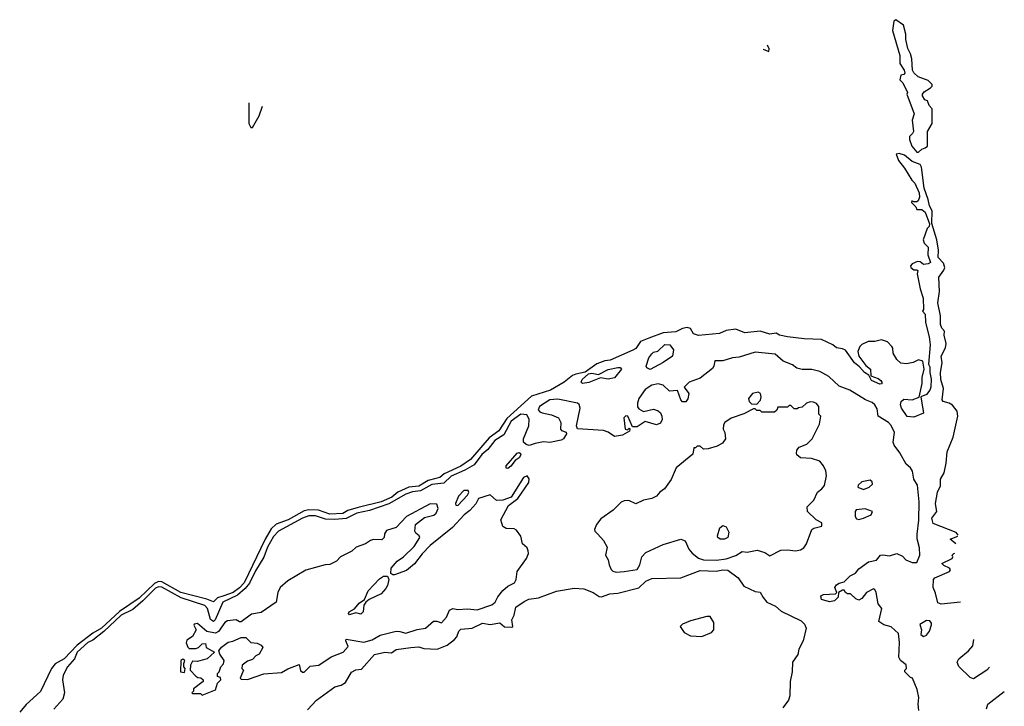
# Model space of a CAD drawing. Extents: x 2293830 to 2387798, y 66850 to 233222.
# Tile 132 of 192: x 2326186 to 2332276, y 225871 to 230116. Entities that reach past the tile are written whole.
import ezdxf

# ---------------------------------------------------------------- set-up
doc = ezdxf.new("R2010")
doc.units = 0

msp = doc.modelspace()

# ---------------------------------------------------------------- linework, layer by layer
at = {"layer": '0CON05XD'}
for points in [[(2331745, 229297.5), (2331765, 229316.7), (2331787, 229323), (2331800, 229335), (2331800, 229425), (2331830, 229475), (2331830, 229565), (2331810, 229585), (2331800, 229615), (2331785, 229620), (2331770, 229645), (2331770, 229655), (2331780.7, 229669.3), (2331820, 229695), (2331830, 229705), (2331830, 229715), (2331805, 229740), (2331743, 229763), (2331715, 229787.5), (2331708, 229805), (2331703.3, 229875), (2331696.2, 229905), (2331678.3, 229938.3), (2331666.2, 229993.8), (2331666.4, 230026.4), (2331651.7, 230081.7), (2331603.9, 230116.1), (2331592, 230108), (2331585, 230050), (2331630, 229895), (2331628.8, 229845), (2331656.2, 229805), (2331660, 229785), (2331655, 229777.5), (2331635, 229772.5), (2331630, 229745), (2331647.5, 229725), (2331677.5, 229665), (2331672.5, 229655), (2331718.8, 229535), (2331706.7, 229495), (2331713.3, 229425), (2331708.3, 229411.7), (2331690, 229395), (2331690, 229375), (2331703.8, 229335), (2331735, 229297.5), (2331745, 229297.5)], [(2330784, 229933.8), (2330785, 229933.1), (2330820, 229920), (2330820.8, 229935), (2330810, 229958.1)], [(2327602.7, 229601.9), (2327603.9, 229473.9), (2327615, 229450), (2327625, 229450), (2327667.7, 229522.3), (2327687.1, 229582.3)], [(2331989.7, 226929), (2331978.8, 226945), (2331835, 227000.4), (2331827, 227035), (2331859.2, 227075), (2331856.3, 227086.3), (2331849.8, 227125), (2331863, 227195), (2331880.4, 227235), (2331881.9, 227275), (2331903, 227315), (2331916, 227374), (2331921.4, 227445), (2331959, 227535), (2331988.5, 227665), (2331983.3, 227695), (2331955, 227734), (2331935.5, 227745.5), (2331897.5, 227755), (2331892, 227765), (2331898.8, 227835), (2331882.4, 227892.4), (2331881.6, 227935), (2331890.5, 227995), (2331885.7, 228035), (2331911.7, 228088.3), (2331916.7, 228115), (2331904, 228165), (2331905, 228190), (2331889.3, 228209.3), (2331881.7, 228231.7), (2331880, 228285), (2331864.3, 228365), (2331875.6, 228435), (2331871.5, 228525), (2331901.8, 228568.2), (2331906.7, 228585), (2331899.9, 228609.9), (2331867.1, 228645), (2331869.1, 228690.9), (2331858.6, 228755), (2331826.7, 228856.7), (2331830, 228935), (2331812.9, 228965), (2331805.4, 229005), (2331779.4, 229075), (2331762.5, 229205), (2331755, 229220), (2331705, 229240), (2331657.8, 229277.8), (2331625, 229289.2), (2331607.5, 229285), (2331621.9, 229245), (2331658.9, 229198.9), (2331703.8, 229123.8), (2331722.5, 229105), (2331748.8, 229045), (2331750.7, 229019.3), (2331743, 228997), (2331735, 228990), (2331715, 228990), (2331703.6, 228996.4), (2331702.5, 228985), (2331728.3, 228958.3), (2331735, 228942.5), (2331765, 228943.3), (2331785.6, 228925.6), (2331812.5, 228855), (2331811.7, 228838.3), (2331797.5, 228825), (2331773.3, 228755), (2331780, 228735), (2331805, 228710), (2331801.7, 228661.7), (2331820, 228615), (2331805, 228606.7), (2331775, 228603.3), (2331755, 228618.8), (2331739.3, 228620.7), (2331705, 228606), (2331696.2, 228595), (2331698, 228585), (2331715, 228568.8), (2331735, 228570), (2331740, 228565), (2331736.2, 228545), (2331755, 228452), (2331773.1, 228395), (2331776, 228324), (2331770, 228315), (2331787.1, 228295), (2331787.5, 228245), (2331810.9, 228155), (2331816.5, 228105), (2331807, 227987), (2331815, 227970), (2331814, 227935), (2331823, 227893), (2331821.5, 227845), (2331815, 227826.2), (2331795, 227798.8), (2331760, 227785), (2331775, 227682.5), (2331715, 227658.8), (2331675, 227663.8), (2331640, 227715), (2331633.1, 227735), (2331638, 227755), (2331655, 227770), (2331705, 227766), (2331748.3, 227781.7), (2331767, 227867), (2331766.7, 227905), (2331780, 227955), (2331772.5, 228005), (2331745, 228013.8), (2331712.4, 227997.6), (2331671.3, 227988.7), (2331635, 227993.1), (2331610, 228015), (2331587.5, 228055), (2331585.6, 228085), (2331579.4, 228095), (2331552.5, 228125), (2331515, 228137.1), (2331475, 228126.2), (2331434.2, 228125.8), (2331395, 228108.8), (2331382, 228095), (2331370, 228065), (2331375.6, 228035), (2331419.1, 227979.1), (2331448, 227955), (2331450, 227915), (2331495, 227898.8), (2331511.2, 227885), (2331518.8, 227875), (2331517.5, 227865), (2331505, 227862.9), (2331453.3, 227885), (2331438.3, 227918.3), (2331411.2, 227935), (2331380.9, 227970.9), (2331349.2, 227995), (2331292.4, 228072.4), (2331275, 228081.4), (2331237.8, 228087.8), (2331215.7, 228105.7), (2331145, 228138.8), (2331036.7, 228143.3), (2330934.1, 228155.9), (2330885.6, 228165.6), (2330865, 228178), (2330825, 228171.2), (2330765, 228190), (2330671.2, 228181.2), (2330615, 228203.8), (2330555.9, 228194.1), (2330515, 228176.2), (2330385, 228163.8), (2330353.9, 228173.9), (2330335, 228207.5), (2330315, 228213.3), (2330285, 228206.7), (2330245, 228186.7), (2330165, 228180), (2330076.4, 228146.4), (2330025, 228126), (2329997, 228083), (2329977.7, 228072.3), (2329837.9, 228012.1), (2329805, 228007.5), (2329755, 227988.9), (2329682.3, 227937.7), (2329625, 227925.4), (2329605, 227915.5), (2329553.6, 227875), (2329469.5, 227825), (2329351.2, 227788.8), (2329199.3, 227650.7), (2329149.3, 227575), (2329088.7, 227531.3), (2328975, 227396.2), (2328913.3, 227355), (2328811.7, 227308.3), (2328785, 227285.5), (2328759.5, 227280.5), (2328712.6, 227267.4), (2328655, 227231.4), (2328593.4, 227226.6), (2328525, 227194.1), (2328488.5, 227165), (2328421.1, 227135), (2328279.2, 227100.8), (2328215, 227080.8), (2328185, 227063.8), (2328105, 227059.3), (2328033.3, 227083.3), (2327975, 227086.1), (2327945, 227078.7), (2327846.9, 227025), (2327772.8, 226997.2), (2327741.7, 226968.3), (2327704.5, 226905.5), (2327574.1, 226635), (2327545, 226603.3), (2327505.4, 226575), (2327448, 226555), (2327409.1, 226540.9), (2327385, 226517.5), (2327344.1, 226534.1), (2327183.5, 226575), (2327065, 226641), (2327045, 226643), (2327019.3, 226630.7), (2326925, 226539.6), (2326802.3, 226457.7), (2326692.4, 226355), (2326637.4, 226322.6), (2326541.5, 226248.5), (2326460.4, 226165), (2326406, 226134), (2326382.7, 226105), (2326315, 225963.3), (2326225, 225882), (2326185.8, 225835)], [(2330085, 227954.5), (2330065, 227964.2), (2330060, 227975), (2330078, 228025), (2330095, 228050), (2330105, 228060), (2330133.6, 228066.4), (2330175, 228107.5), (2330207.5, 228105), (2330230, 228075), (2330223.3, 228035), (2330165, 227996.2), (2330085, 227954.5)], [(2331747.5, 225845), (2331743.3, 225885), (2331747.5, 225925), (2331737.5, 225975), (2331707.5, 226045), (2331695, 226050), (2331660, 226085), (2331660, 226095), (2331670, 226105), (2331668.3, 226128.3), (2331633.6, 226153.6), (2331622.5, 226175), (2331627.5, 226265), (2331621.7, 226321.7), (2331575, 226363.3), (2331530, 226375), (2331500, 226395), (2331518.8, 226475), (2331496.2, 226505), (2331482, 226575), (2331475, 226592.5), (2331467, 226597), (2331423.3, 226575), (2331395, 226537.5), (2331375, 226526.7), (2331357.5, 226535), (2331325, 226567.5), (2331305, 226567.5), (2331292.5, 226575), (2331285, 226590), (2331275, 226590), (2331250, 226575), (2331248.8, 226545), (2331225.8, 226524.2), (2331195, 226518), (2331145, 226532.5), (2331140, 226555), (2331158.3, 226561.7), (2331232.5, 226567.5), (2331240, 226575), (2331226.7, 226605), (2331238.3, 226621.7), (2331255, 226633.3), (2331285, 226640), (2331322.7, 226677.3), (2331355.7, 226694.3), (2331375, 226721.2), (2331435, 226763.8), (2331485, 226774), (2331510, 226805), (2331525, 226808), (2331565, 226801.2), (2331610, 226815), (2331645, 226800), (2331667, 226777), (2331705, 226760), (2331735, 226760), (2331752.5, 226805), (2331751.7, 226851.7), (2331737, 226907), (2331736.2, 226935), (2331747.9, 227022.1), (2331749.1, 227135), (2331737.9, 227237.9), (2331716.2, 227275), (2331708, 227325), (2331696, 227345), (2331668.2, 227368.2), (2331628.8, 227438.8), (2331594.2, 227485), (2331588.6, 227505), (2331595.6, 227565), (2331575, 227608), (2331560, 227625), (2331496.2, 227665), (2331489.7, 227709.7), (2331475.5, 227735.5), (2331459.3, 227749.3), (2331418, 227765), (2331320, 227825), (2331255, 227851.4), (2331191.1, 227911.1), (2331135, 227941.4), (2331085, 227952.9), (2331025, 227954.4), (2330992.4, 227962.4), (2330965, 227982), (2330907.5, 228005), (2330857.8, 228047.8), (2330735, 228060), (2330635, 228028.9), (2330595, 228025.5), (2330535, 228007.5), (2330485, 228007.5), (2330480, 227975), (2330471.2, 227958.8), (2330395, 227900), (2330326.7, 227875), (2330296.2, 227845), (2330323.4, 227805), (2330317.6, 227772.4), (2330305, 227754), (2330285, 227753.9), (2330274.5, 227765), (2330255, 227823.3), (2330205, 227820), (2330165, 227857.5), (2330134.3, 227865.7), (2330095, 227856.2), (2330055, 227830), (2330015.8, 227775), (2330006, 227745), (2330007.5, 227722.5), (2330015, 227710), (2330045, 227693.3), (2330105, 227708.6), (2330135, 227698), (2330149.2, 227685), (2330157.5, 227665), (2330160, 227645), (2330148.8, 227621.2), (2330125, 227611.2), (2330055, 227632.5), (2330005, 227600), (2329975, 227600), (2329947.5, 227665), (2329935, 227667.5), (2329923.3, 227655), (2329930, 227585), (2329945, 227580), (2329955, 227590), (2329960, 227585), (2329958.3, 227571.7), (2329915, 227547.5), (2329865, 227540), (2329826.4, 227566.4), (2329796.3, 227576.3), (2329636.4, 227586.4), (2329630, 227605), (2329652.5, 227715), (2329647, 227737), (2329635.5, 227745.5), (2329515, 227770.9), (2329465, 227766.4), (2329400, 227725), (2329393.3, 227705), (2329401.9, 227691.9), (2329417.5, 227685), (2329475, 227672.9), (2329518.8, 227655), (2329532.5, 227625), (2329530, 227585), (2329536.4, 227576.4), (2329566.2, 227566.2), (2329567.5, 227555), (2329548.8, 227525), (2329534.1, 227515.9), (2329465, 227502), (2329425, 227505.8), (2329373.9, 227496.1), (2329336.4, 227483.6), (2329318.8, 227488.8), (2329301.2, 227505), (2329300.8, 227525), (2329334.4, 227605), (2329337, 227647), (2329322.7, 227672.7), (2329285, 227676.5), (2329225.7, 227635), (2329180, 227550), (2329124.1, 227515), (2329080.6, 227459.4), (2329045, 227427.6), (2328996.9, 227363.1), (2328939.2, 227330.8), (2328855.3, 227295), (2328809.2, 227250.8), (2328735, 227242.6), (2328665, 227203.9), (2328615, 227197.2), (2328575, 227182.8), (2328468, 227122), (2328348.4, 227081.6), (2328270, 227065), (2328205, 227031.5), (2328135.5, 227025.5), (2328078.2, 227028.2), (2328015, 227049.3), (2327975, 227048.7), (2327935.8, 227035), (2327785.6, 226955), (2327755, 226920.5), (2327717.6, 226855), (2327695.8, 226794.2), (2327645, 226709.6), (2327608, 226632), (2327581.1, 226598.9), (2327532.2, 226557.8), (2327441.6, 226515), (2327395.3, 226405), (2327385, 226395.5), (2327365, 226407.8), (2327346.5, 226475), (2327331.5, 226495), (2327185, 226541), (2327065, 226607.8), (2327045, 226610), (2327025, 226601), (2326946.7, 226523.3), (2326885, 226470.5), (2326813.3, 226435), (2326706.9, 226333.1), (2326638.9, 226281.1), (2326606.8, 226265), (2326540.5, 226205), (2326525.7, 226164.3), (2326480.5, 226115), (2326455, 226063.3), (2326451.1, 226035), (2326462.7, 225955), (2326453.1, 225915), (2326397.4, 225852.6)], [(2329666.7, 227866.7), (2329657.5, 227875), (2329665, 227892.5), (2329703, 227927), (2329725, 227930), (2329765, 227922.5), (2329825, 227954), (2329885, 227966.2), (2329900, 227965), (2329907.5, 227955), (2329865, 227902), (2329825, 227894.2), (2329778.8, 227901.2), (2329705, 227872.5), (2329666.7, 227866.7)], [(2330745, 227740), (2330767, 227763), (2330772.5, 227785), (2330767.5, 227805), (2330753.6, 227813.6), (2330717.5, 227805), (2330692.5, 227775), (2330697.5, 227755), (2330711.2, 227741.2), (2330745, 227740)], [(2329875, 226700), (2329925, 226704.2), (2330005, 226716.2), (2330022, 226745), (2330034.3, 226795.7), (2330058.8, 226821.2), (2330165, 226870.8), (2330275, 226903.8), (2330302.5, 226895), (2330325, 226842.5), (2330345, 226817.5), (2330385, 226786.2), (2330415, 226776.9), (2330495, 226774.6), (2330555, 226782.1), (2330615, 226804.2), (2330655, 226828.6), (2330685.6, 226824.4), (2330746.9, 226836.9), (2330795, 226822.5), (2330825, 226802.5), (2330893.9, 226836.1), (2330935, 226839.2), (2330985, 226831.8), (2331015, 226838.6), (2331035, 226851.4), (2331052.9, 226875), (2331085.5, 226964.5), (2331096.8, 226973.2), (2331146, 226985), (2331146, 227006), (2331112.5, 227025), (2331057.5, 227075), (2331056.7, 227105), (2331096.7, 227145), (2331120, 227195), (2331147.5, 227215), (2331163.6, 227236.4), (2331176.4, 227296.4), (2331172.5, 227327.5), (2331158.3, 227358.3), (2331135, 227387.5), (2331083, 227403), (2331015, 227406.7), (2330992.5, 227425), (2330990, 227435), (2330992.5, 227455), (2331007, 227473), (2331055, 227492.5), (2331087.5, 227525), (2331132.5, 227615), (2331140, 227665), (2331128.3, 227678.3), (2331127.5, 227725), (2331113, 227743), (2331095, 227752.5), (2331075, 227753.3), (2331052.5, 227745), (2331025, 227720), (2331003, 227717), (2330995, 227710), (2330975, 227710), (2330955, 227730), (2330945, 227730), (2330935, 227720), (2330875, 227720), (2330868.3, 227701.7), (2330855, 227690), (2330775, 227690), (2330765, 227700), (2330745, 227700), (2330735, 227710), (2330725, 227710), (2330665, 227680), (2330586.4, 227653.6), (2330547.5, 227625), (2330538.3, 227611.7), (2330537.5, 227585), (2330546.7, 227565), (2330551.2, 227525), (2330532.3, 227497.7), (2330499.5, 227480.5), (2330443, 227463), (2330415, 227460), (2330395, 227480), (2330375, 227480), (2330365, 227470), (2330355, 227470), (2330349.3, 227430.7), (2330246.7, 227345), (2330215.8, 227274.2), (2330173.9, 227216.1), (2330144.1, 227195.9), (2330125, 227170), (2330095, 227156.2), (2330045, 227146.2), (2329996.4, 227123.6), (2329953, 227143), (2329925, 227142.5), (2329905, 227132.5), (2329856.4, 227083.6), (2329780.7, 227029.3), (2329752.5, 226995), (2329740, 226965), (2329742.5, 226955), (2329762.5, 226935), (2329795.8, 226895.8), (2329818.8, 226855), (2329808.8, 226805), (2329825.8, 226775.8), (2329831.2, 226745), (2329845, 226716.7), (2329855, 226706.2), (2329875, 226700)], [(2329205, 227341.5), (2329193.9, 227343.9), (2329195, 227357.8), (2329262.9, 227437.1), (2329275, 227440.4), (2329284.3, 227435), (2329286.2, 227425), (2329275, 227407.8), (2329249.3, 227390.7), (2329223.1, 227355), (2329205, 227341.5)], [(2327315, 225940), (2327396.4, 225973.6), (2327410, 226015), (2327430, 226035), (2327428.3, 226048.3), (2327410, 226055), (2327410, 226075), (2327420, 226085), (2327430, 226115), (2327447, 226133), (2327450, 226155), (2327423, 226193), (2327417.5, 226215), (2327434.1, 226235.9), (2327475, 226267.5), (2327505, 226273.3), (2327555, 226297.5), (2327585, 226296.7), (2327615, 226266.2), (2327655, 226262.5), (2327679.3, 226249.3), (2327690, 226235), (2327666.4, 226193.6), (2327647, 226183), (2327625, 226160), (2327595, 226150), (2327562.5, 226125), (2327560, 226105), (2327570, 226095), (2327550, 226045), (2327555, 226040), (2327595, 226037.5), (2327695, 226072.5), (2327805, 226080), (2327845, 226103.3), (2327915, 226130), (2327923, 226093), (2327935, 226082.5), (2327945, 226083.3), (2327981.4, 226118.6), (2328035, 226126), (2328112.3, 226177.7), (2328187.5, 226205), (2328218.3, 226241.7), (2328204, 226275), (2328205, 226286), (2328315, 226268.1), (2328365, 226282.5), (2328415, 226311.4), (2328515, 226336.2), (2328536.4, 226333.6), (2328575, 226324.3), (2328643.6, 226346.4), (2328695, 226353.8), (2328745, 226397.5), (2328765, 226397.5), (2328795, 226386.7), (2328825, 226422.5), (2328844, 226466), (2328865, 226476.7), (2328895, 226470), (2328955, 226472.9), (2329015, 226467.1), (2329105, 226498), (2329125.8, 226515), (2329142.4, 226547.6), (2329173, 226587), (2329205, 226613.8), (2329246.7, 226635), (2329256.2, 226655), (2329262.5, 226705), (2329321.2, 226785), (2329332.5, 226815), (2329331.7, 226831.7), (2329325, 226850), (2329296.4, 226876.4), (2329285, 226922.5), (2329259.3, 226959.3), (2329245, 226967.5), (2329195, 226970), (2329175, 226982.5), (2329161.2, 227025), (2329208.3, 227111.7), (2329266.7, 227155), (2329334, 227255), (2329337.3, 227277.3), (2329325, 227295.8), (2329301.2, 227285), (2329226.4, 227163.6), (2329175, 227146.2), (2329135, 227143.3), (2329095, 227178), (2329024.2, 227155.8), (2329006.6, 227123.4), (2328969.2, 227080.8), (2328934.5, 227055), (2328862.8, 226977.2), (2328724.8, 226865.2), (2328675, 226814.4), (2328627.9, 226752.1), (2328578.2, 226711.8), (2328505, 226684.5), (2328493.5, 226683.5), (2328481.5, 226691.5), (2328484.2, 226725.8), (2328521, 226769), (2328559.5, 226795), (2328625, 226860), (2328660, 226915), (2328657.5, 226925), (2328635, 226942.5), (2328630, 226955), (2328633.9, 226996.1), (2328690.5, 227039.5), (2328747.3, 227052.7), (2328761.2, 227065), (2328773.3, 227095), (2328765, 227120), (2328725, 227123.3), (2328577.5, 227045), (2328513.3, 226976.7), (2328455, 226957.5), (2328443, 226937), (2328440, 226915), (2328425, 226900), (2328375, 226903.3), (2328355, 226896.2), (2328323.9, 226876.1), (2328267.5, 226855), (2328239.2, 226830.8), (2328170, 226795), (2328145, 226767.5), (2328105, 226747.5), (2328075, 226746.7), (2327955, 226713.3), (2327843.9, 226646.1), (2327797.5, 226605), (2327782.5, 226575), (2327772.5, 226515), (2327679.5, 226450.5), (2327619.3, 226440.7), (2327556.4, 226393.6), (2327545, 226393.3), (2327525, 226406.7), (2327470.9, 226399.1), (2327455, 226390), (2327415.7, 226334.3), (2327396.1, 226323.9), (2327343.1, 226333.1), (2327285, 226382.5), (2327265, 226380), (2327263, 226373), (2327277.5, 226345), (2327255, 226302.5), (2327219.3, 226280.7), (2327216.4, 226263.6), (2327225, 226236.7), (2327235, 226228.8), (2327275, 226228.8), (2327292.5, 226235), (2327315, 226257.5), (2327335, 226260), (2327340, 226235), (2327390, 226205), (2327346.1, 226163.9), (2327313.6, 226156.4), (2327285, 226147.5), (2327255, 226150), (2327242.5, 226125), (2327240, 226095), (2327275, 226057.5), (2327288.3, 226048.3), (2327306.7, 226046.7), (2327320, 226035), (2327320, 226025), (2327261.7, 225978.3), (2327260, 225965), (2327250, 225955), (2327255, 225950), (2327305, 225950), (2327315, 225940)], [(2331405, 227212.5), (2331440, 227225), (2331460, 227245), (2331458.3, 227258.3), (2331445, 227270), (2331395, 227260), (2331371.7, 227238.3), (2331370, 227225), (2331405, 227212.5)], [(2328895, 227113.1), (2328955, 227176.2), (2328963, 227193), (2328960, 227205), (2328932.5, 227205), (2328899.3, 227170.7), (2328881.2, 227125), (2328883.8, 227113.8), (2328895, 227113.1)], [(2331375, 227026.7), (2331405, 227033.8), (2331452.5, 227055), (2331460, 227075), (2331415, 227092.5), (2331360, 227085), (2331352.5, 227075), (2331353.9, 227043.9), (2331360.7, 227030.7), (2331375, 227026.7)], [(2330545, 226903.8), (2330517.5, 226905), (2330503.8, 226915), (2330501.2, 226925), (2330516.7, 226975), (2330535, 226988.8), (2330555, 226981.2), (2330571.7, 226948.3), (2330566.2, 226915), (2330545, 226903.8)], [(2331976.5, 226874.8), (2331940, 226905), (2331988.4, 226923.4)], [(2332003.9, 226515.5), (2331885, 226501.9), (2331865, 226510), (2331850.8, 226570.8), (2331835.2, 226605), (2331837.5, 226655), (2331845, 226665.8), (2331937.5, 226705), (2331942.5, 226715), (2331937.5, 226725), (2331901.7, 226741.7), (2331890, 226755), (2331952.5, 226785), (2331957.5, 226795), (2331952.5, 226805), (2331962.5, 226815), (2331968.9, 226817.7)], [(2327965, 225849.2), (2328021.7, 225908.3), (2328135, 225992.5), (2328175, 226001.2), (2328201.9, 226018.1), (2328237.1, 226082.9), (2328265, 226096), (2328298.9, 226101.1), (2328379.3, 226190.7), (2328445, 226206.2), (2328485, 226201.1), (2328515, 226222.5), (2328604.5, 226235.5), (2328655, 226238.9), (2328685, 226229.2), (2328767.5, 226225), (2328830, 226250), (2328875.6, 226284.4), (2328889.5, 226300.5), (2328901.1, 226335), (2328915, 226348.9), (2328985, 226354.4), (2329047.5, 226385), (2329095, 226376.9), (2329155, 226386.7), (2329185, 226362.5), (2329229.3, 226360.7), (2329236.7, 226365), (2329230, 226405), (2329243.8, 226435), (2329253.8, 226485), (2329305, 226520), (2329335, 226532.9), (2329395, 226541.1), (2329505, 226582.2), (2329615, 226600.6), (2329675, 226596.5), (2329733.3, 226575), (2329770.5, 226550.5), (2329785, 226548.8), (2329835, 226566.7), (2329885, 226571.2), (2330015, 226604.2), (2330059.2, 226645), (2330095, 226660.9), (2330275, 226664.6), (2330395, 226710.6), (2330494.2, 226705.8), (2330535, 226715.4), (2330565, 226713.5), (2330629.2, 226665), (2330665, 226613.6), (2330735, 226582), (2330765, 226576.2), (2330784.3, 226544.3), (2330807.5, 226515), (2330860.2, 226490.2), (2330895, 226458.5), (2331020, 226400), (2331039.6, 226379.6), (2331051.1, 226355), (2331032.1, 226275), (2331005.5, 226225), (2330997.8, 226192.2), (2330966.2, 226145), (2330964, 226085), (2330950.8, 226025), (2330948.8, 225935), (2330940.7, 225909.3), (2330905, 225862.5)], [(2328225, 226436.7), (2328218.8, 226445), (2328223.1, 226455), (2328256.7, 226473.3), (2328285, 226509.2), (2328317.7, 226532.3), (2328341.1, 226585), (2328411.7, 226658.3), (2328435, 226675.5), (2328460, 226675), (2328468.9, 226655), (2328461.6, 226618.4), (2328450.7, 226599.3), (2328422.5, 226567.5), (2328347.8, 226532.2), (2328327.5, 226515), (2328313.6, 226496.4), (2328309.4, 226455), (2328295, 226440), (2328265, 226449.2), (2328225, 226436.7)], [(2330405, 226303.8), (2330465, 226327.5), (2330480, 226345), (2330479.3, 226389.3), (2330457, 226427), (2330435, 226426.7), (2330335, 226400), (2330285, 226380), (2330270, 226365), (2330295, 226327.5), (2330335, 226307.5), (2330405, 226303.8)], [(2331775, 226302.5), (2331795, 226310), (2331812.5, 226335), (2331826.2, 226375), (2331826.2, 226385), (2331815, 226400), (2331795, 226402.5), (2331753, 226377), (2331762.5, 226345), (2331760, 226315), (2331775, 226302.5)], [(2332183.8, 226113.2), (2332166.7, 226095), (2332085, 226040.8), (2332065, 226048.9), (2331995, 226118.3), (2331983.9, 226143.9), (2331995, 226164.6), (2332054.2, 226215), (2332080, 226245), (2332087.4, 226283.7)], [(2327205, 226080), (2327210, 226105), (2327200, 226115), (2327200, 226135), (2327206.7, 226155), (2327195, 226162.5), (2327183.3, 226155), (2327180, 226085), (2327205, 226080)], [(2332164.5, 225855), (2332174, 225885), (2332275.6, 225963.3)]]:
    msp.add_lwpolyline(points, dxfattribs=at)

doc.saveas('drawing.dxf')
